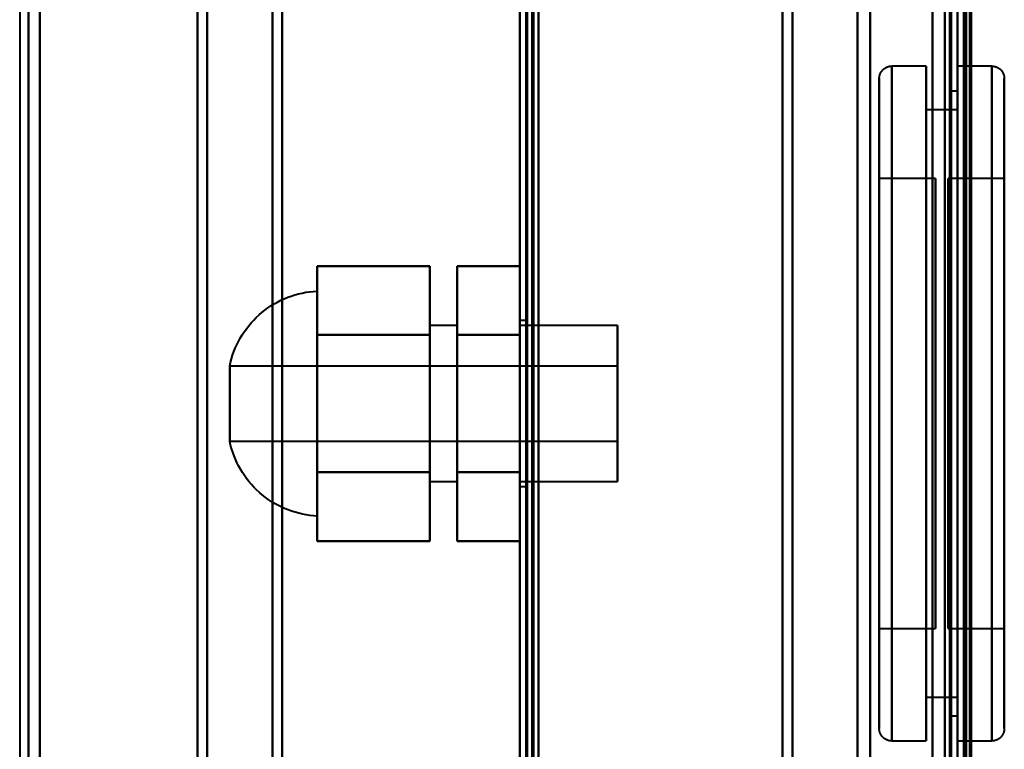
# Model space of a CAD drawing. Header units: millimetres. Extents: x -1087 to 1688, y -120 to 1046.
# Tile 24 of 78: x -625 to -546, y 626 to 684. Entities that reach past the tile are written whole.
import ezdxf

# ---------------------------------------------------------------- set-up
doc = ezdxf.new("R2010")
doc.units = ezdxf.units.MM
doc.layers.add('A-GENM', color=13, linetype='Continuous', lineweight=40)
doc.layers.add('G-IMPT', color=8, linetype='Continuous', lineweight=40)

# ---------------------------------------------------------------- blocks, each defined once
blk = doc.blocks.new('Maintenance r21 - Maintenance r21-755170-Arrière')
at = {"layer": 'A-GENM'}
for p, q in [((-585, 0), (-585, 973.372)), ((-585, 973.372), (-585, 0))]:
    blk.add_line(p, q, dxfattribs=at)
blk = doc.blocks.new('Souche connecteur circulaire R23 - Souche connecteur circulaire R23-755164-Arrière')
at = {"layer": 'A-GENM'}
for p, q in [((-625, 770), (-625, 612.5)), ((-585, 612.5), (-585, 770))]:
    blk.add_line(p, q, dxfattribs=at)
blk = doc.blocks.new('NEXA 1000 CALQUES_dwg-755156-Arrière')
at = {"layer": 'G-IMPT'}
for p, q in [((-584.5, 972.272), (-584.5, 129.472)), ((-585, 937.772), (-585, 128.972)), ((-550, 937.772), (-550, 128.972)), ((-550, 129.472), (-550, 937.272)), ((-550, 604.868), (-550, 934.872)), ((-549.3, 934.872), (-549.3, 604.868)), ((-549.3, 604.868), (-549.3, 934.872)), ((-604, 616.883), (-604, 921.872)), ((-604, 921.872), (-604, 616.883)), ((-585, 921.872), (-585, 616.883)), ((-585, 921.872), (-585, 604.872)), ((-585, 604.872), (-585, 921.872)), ((-585, 604.872), (-585, 921.872)), ((-584.5, 616.883), (-584.5, 921.872)), ((-584.5, 604.872), (-584.5, 921.872)), ((-584.5, 921.872), (-584.5, 604.872)), ((-584.5, 921.872), (-584.5, 604.872)), ((-564, 921.872), (-564, 616.883)), ((-564, 616.883), (-564, 921.872)), ((-549.3, 921.877), (-549.3, 591.872)), ((-549.3, 591.872), (-549.3, 921.877)), ((-623.387, 617.839), (-623.387, 920.838)), ((-623.387, 920.838), (-623.387, 617.839)), ((-610, 617.839), (-610, 920.838)), ((-610, 920.838), (-610, 617.839)), ((-604.773, 617.429), (-604.773, 921.281)), ((-604.773, 921.281), (-604.773, 617.429)), ((-563.198, 617.429), (-563.198, 921.281)), ((-563.198, 921.281), (-563.198, 617.429)), ((-558, 920.872), (-558, 617.807)), ((-558, 617.807), (-558, 920.872)), ((-551, 920.872), (-551, 617.807)), ((-624.3, 618.386), (-624.3, 920.246)), ((-624.3, 920.246), (-624.3, 618.386)), ((-610.773, 618.386), (-610.773, 920.246)), ((-610.773, 920.246), (-610.773, 618.386)), ((-556.99, 920.246), (-556.99, 618.386)), ((-556.99, 618.386), (-556.99, 920.246)), ((-604, 604.872), (-604, 909.862)), ((-604, 909.862), (-604, 604.872)), ((-564, 909.862), (-564, 604.872)), ((-564, 604.872), (-564, 909.862)), ((-623.387, 605.907), (-623.387, 908.906)), ((-623.387, 908.906), (-623.387, 605.907)), ((-610, 605.907), (-610, 908.906)), ((-610, 908.906), (-610, 605.907)), ((-604.773, 605.464), (-604.773, 909.315)), ((-604.773, 909.315), (-604.773, 605.464)), ((-563.198, 605.464), (-563.198, 909.315)), ((-563.198, 909.315), (-563.198, 605.464)), ((-558, 908.938), (-558, 605.872)), ((-558, 605.872), (-558, 908.938)), ((-551, 908.938), (-551, 605.872)), ((-624.3, 606.498), (-624.3, 908.359)), ((-624.3, 908.359), (-624.3, 606.498)), ((-610.773, 606.498), (-610.773, 908.359)), ((-610.773, 908.359), (-610.773, 606.498)), ((-549.3, 606.498), (-549.3, 908.359)), ((-551, 605.872), (-551, 823.514)), ((-549.3, 823.275), (-549.3, 606.498)), ((-549.3, 618.386), (-549.3, 823.275)), ((-550.5, 604.872), (-550.5, 763.372)), ((-550.5, 763.372), (-550.5, 604.872)), ((-550, 591.872), (-550, 763.372)), ((-550, 604.872), (-550, 763.372)), ((-550, 763.372), (-550, 604.872)), ((-550, 763.372), (-550, 591.872)), ((-556.99, 703.47), (-556.99, 606.498)), ((-556.99, 606.498), (-556.99, 703.47)), ((-552.5, 680.772), (-555.25, 680.772)), ((-555.25, 653.772), (-555.25, 680.772)), ((-555.25, 680.772), (-555.25, 653.772)), ((-555.25, 680.772), (-555.25, 626.772)), ((-552.5, 653.772), (-552.5, 680.772)), ((-552.5, 680.772), (-552.5, 653.772)), ((-547.25, 680.772), (-550, 680.772)), ((-550, 653.772), (-550, 680.772)), ((-550, 680.772), (-550, 626.772)), ((-550, 680.772), (-550, 626.772)), ((-547.25, 680.772), (-547.25, 653.772)), ((-547.25, 680.772), (-547.25, 653.772)), ((-547.25, 626.772), (-547.25, 680.772)), ((-547.25, 626.772), (-547.25, 680.772)), ((-556.25, 653.772), (-556.25, 679.772)), ((-556.25, 627.772), (-556.25, 679.772)), ((-556.25, 679.772), (-556.25, 653.772)), ((-546.25, 679.772), (-546.25, 653.772)), ((-546.25, 679.772), (-546.25, 627.772)), ((-546.25, 653.772), (-546.25, 679.772)), ((-550, 678.772), (-550.5, 678.772)), ((-550.5, 653.772), (-550.5, 678.772)), ((-550.5, 678.772), (-550.5, 653.772)), ((-550, 653.772), (-550, 678.772)), ((-550, 678.772), (-550, 653.772)), ((-550, 677.272), (-552.5, 677.272)), ((-552.5, 653.772), (-552.5, 677.272)), ((-552.5, 677.272), (-552.5, 653.772)), ((-550, 653.772), (-550, 677.272)), ((-550, 677.272), (-550, 653.772)), ((-551.75, 671.772), (-556.25, 671.772)), ((-556.25, 635.772), (-556.25, 671.772)), ((-556.25, 635.772), (-556.25, 671.772)), ((-556.25, 671.772), (-556.25, 653.772)), ((-551.75, 653.772), (-551.75, 671.772)), ((-551.75, 671.772), (-551.75, 635.772)), ((-551.75, 671.772), (-551.75, 635.772)), ((-546.25, 671.772), (-550.75, 671.772)), ((-550.75, 671.772), (-550.75, 653.772)), ((-550.75, 653.772), (-550.75, 671.772)), ((-546.25, 671.772), (-546.25, 653.772)), ((-546.25, 653.772), (-546.25, 671.772)), ((-601.2, 653.772), (-601.2, 662.772)), ((-601.2, 662.772), (-601.2, 644.772)), ((-601.2, 662.772), (-601.2, 653.772)), ((-590, 660.022), (-592.2, 660.022)), ((-592.2, 653.772), (-592.2, 660.022)), ((-592.2, 660.022), (-592.2, 653.772)), ((-590, 653.772), (-590, 660.022)), ((-590, 660.022), (-590, 653.772)), ((-584.5, 660.422), (-585, 660.422)), ((-585, 653.772), (-585, 660.422)), ((-585, 660.422), (-585, 653.772)), ((-577.2, 660.022), (-585, 660.022)), ((-585, 653.772), (-585, 660.022)), ((-585, 660.022), (-585, 647.522)), ((-585, 660.022), (-585, 647.522)), ((-584.5, 653.772), (-584.5, 660.422)), ((-584.5, 660.422), (-584.5, 653.772)), ((-577.2, 647.522), (-577.2, 660.022)), ((-577.2, 647.522), (-577.2, 660.022)), ((-577.2, 660.022), (-577.2, 653.772)), ((-577.2, 656.772), (-608.2, 656.772)), ((-608.2, 650.772), (-608.2, 656.772)), ((-608.2, 653.772), (-608.2, 656.772)), ((-608.2, 656.772), (-608.2, 653.772)), ((-577.2, 653.772), (-577.2, 656.772)), ((-577.2, 656.772), (-577.2, 653.772)), ((-608.2, 650.772), (-608.2, 653.772)), ((-608.2, 653.772), (-608.2, 650.772)), ((-601.2, 644.772), (-601.2, 653.772)), ((-601.2, 653.772), (-601.2, 644.772)), ((-592.2, 647.522), (-592.2, 653.772)), ((-592.2, 653.772), (-592.2, 647.522)), ((-590, 647.522), (-590, 653.772)), ((-590, 653.772), (-590, 647.522)), ((-585, 647.522), (-585, 653.772)), ((-585, 647.522), (-585, 653.772)), ((-585, 647.122), (-585, 653.772)), ((-585, 653.772), (-585, 647.122)), ((-584.5, 647.122), (-584.5, 653.772)), ((-584.5, 653.772), (-584.5, 647.122)), ((-577.2, 650.772), (-577.2, 653.772)), ((-577.2, 653.772), (-577.2, 650.772)), ((-577.2, 653.772), (-577.2, 647.522)), ((-577.2, 653.772), (-577.2, 647.522)), ((-556.25, 627.772), (-556.25, 653.772)), ((-556.25, 653.772), (-556.25, 627.772)), ((-556.25, 653.772), (-556.25, 635.772)), ((-556.25, 653.772), (-556.25, 635.772)), ((-555.25, 626.772), (-555.25, 653.772)), ((-555.25, 653.772), (-555.25, 626.772)), ((-552.5, 630.272), (-552.5, 653.772)), ((-552.5, 626.772), (-552.5, 653.772)), ((-552.5, 653.772), (-552.5, 630.272)), ((-552.5, 653.772), (-552.5, 626.772)), ((-551.75, 635.772), (-551.75, 653.772)), ((-551.75, 635.772), (-551.75, 653.772)), ((-550.75, 653.772), (-550.75, 635.772)), ((-550.75, 635.772), (-550.75, 653.772)), ((-550.5, 628.772), (-550.5, 653.772)), ((-550.5, 653.772), (-550.5, 628.772)), ((-550, 626.772), (-550, 653.772)), ((-550, 626.772), (-550, 653.772)), ((-550, 628.772), (-550, 653.772)), ((-550, 653.772), (-550, 628.772)), ((-550, 630.272), (-550, 653.772)), ((-550, 653.772), (-550, 630.272)), ((-547.25, 653.772), (-547.25, 626.772)), ((-546.25, 653.772), (-546.25, 627.772)), ((-546.25, 627.772), (-546.25, 653.772)), ((-546.25, 653.772), (-546.25, 635.772)), ((-546.25, 635.772), (-546.25, 653.772)), ((-608.2, 650.772), (-577.2, 650.772)), ((-592.2, 647.522), (-590, 647.522)), ((-585, 647.522), (-577.2, 647.522)), ((-585, 647.122), (-584.5, 647.122)), ((-556.25, 635.772), (-551.75, 635.772)), ((-550.75, 635.772), (-546.25, 635.772)), ((-552.5, 630.272), (-550, 630.272)), ((-550.5, 628.772), (-550, 628.772)), ((-555.25, 626.772), (-552.5, 626.772)), ((-550, 626.772), (-547.25, 626.772))]:
    blk.add_line(p, q, dxfattribs=at)
at = {"layer": 'G-IMPT', "flags": 128}
for points in [[(-585, 128.972), (-585, 339.922), (-585, 550.872), (-585, 761.822), (-585, 972.772)], [(-585, 972.772), (-585, 761.822), (-585, 550.872), (-585, 339.922), (-585, 128.972)], [(-584.5, 128.972), (-584.5, 339.922), (-584.5, 550.872), (-584.5, 761.822), (-584.5, 972.772)], [(-584.4, 972.772), (-584.4, 761.822), (-584.4, 550.872), (-584.4, 339.922), (-584.4, 128.972)], [(-584.4, 972.772), (-584.4, 761.822), (-584.4, 550.872), (-584.4, 339.922), (-584.4, 128.972)], [(-584.4, 128.972), (-584.4, 339.922), (-584.4, 550.872), (-584.4, 761.822), (-584.4, 972.772)], [(-584.5, 972.272), (-584.5, 761.572), (-584.5, 550.872), (-584.5, 340.172), (-584.5, 129.472)], [(-584.5, 129.472), (-584.5, 340.172), (-584.5, 550.872), (-584.5, 761.572), (-584.5, 972.272)], [(-584.5, 129.472), (-584.5, 340.172), (-584.5, 550.872), (-584.5, 761.572), (-584.5, 972.272)], [(-584.5, 972.272), (-584.5, 761.572), (-584.5, 550.872), (-584.5, 340.172), (-584.5, 129.472)], [(-584.5, 972.272), (-584.5, 761.572), (-584.5, 550.872), (-584.5, 340.172), (-584.5, 129.472)], [(-584.5, 129.472), (-584.5, 340.172), (-584.5, 550.872), (-584.5, 761.572), (-584.5, 972.272)], [(-584, 972.272), (-584, 761.572), (-584, 550.872), (-584, 340.172), (-584, 129.472)], [(-584, 129.472), (-584, 340.172), (-584, 550.872), (-584, 761.572), (-584, 972.272)], [(-584, 972.272), (-584, 761.572), (-584, 550.872), (-584, 340.172), (-584, 129.472)], [(-583.9, 129.472), (-583.9, 340.172), (-583.9, 550.872), (-583.9, 761.572), (-583.9, 972.272)], [(-583.9, 129.472), (-583.9, 340.172), (-583.9, 550.872), (-583.9, 761.572), (-583.9, 972.272)], [(-583.9, 972.272), (-583.9, 761.572), (-583.9, 550.872), (-583.9, 340.172), (-583.9, 129.472)], [(-585, 937.772), (-585, 735.572), (-585, 533.372), (-585, 331.172), (-585, 128.972)], [(-585, 128.972), (-585, 331.172), (-585, 533.372), (-585, 735.572), (-585, 937.772)], [(-584.5, 937.772), (-584.5, 735.572), (-584.5, 533.372), (-584.5, 331.172), (-584.5, 128.972)], [(-584.4, 128.972), (-584.4, 331.172), (-584.4, 533.372), (-584.4, 735.572), (-584.4, 937.772)], [(-584.4, 128.972), (-584.4, 331.172), (-584.4, 533.372), (-584.4, 735.572), (-584.4, 937.772)], [(-584.4, 937.772), (-584.4, 735.572), (-584.4, 533.372), (-584.4, 331.172), (-584.4, 128.972)], [(-583.5, 937.272), (-583.5, 735.322), (-583.5, 533.372), (-583.5, 331.422), (-583.5, 129.472)], [(-583.5, 129.472), (-583.5, 331.422), (-583.5, 533.372), (-583.5, 735.322), (-583.5, 937.272)], [(-583.5, 129.472), (-583.5, 331.422), (-583.5, 533.372), (-583.5, 735.322), (-583.5, 937.272)], [(-583.5, 937.272), (-583.5, 735.322), (-583.5, 533.372), (-583.5, 331.422), (-583.5, 129.472)], [(-552, 937.772), (-552, 735.572), (-552, 533.372), (-552, 331.172), (-552, 128.972)], [(-552, 128.972), (-552, 331.172), (-552, 533.372), (-552, 735.572), (-552, 937.772)], [(-552, 937.772), (-552, 735.572), (-552, 533.372), (-552, 331.172), (-552, 128.972)], [(-552, 128.972), (-552, 331.172), (-552, 533.372), (-552, 735.572), (-552, 937.772)], [(-552, 937.272), (-552, 735.322), (-552, 533.372), (-552, 331.422), (-552, 129.472)], [(-552, 129.472), (-552, 331.422), (-552, 533.372), (-552, 735.322), (-552, 937.272)], [(-552, 937.272), (-552, 735.322), (-552, 533.372), (-552, 331.422), (-552, 129.472)], [(-552, 129.472), (-552, 331.422), (-552, 533.372), (-552, 735.322), (-552, 937.272)], [(-550.6, 129.472), (-550.6, 331.422), (-550.6, 533.372), (-550.6, 735.322), (-550.6, 937.272)], [(-550.6, 937.272), (-550.6, 735.322), (-550.6, 533.372), (-550.6, 331.422), (-550.6, 129.472)], [(-550.6, 129.472), (-550.6, 331.422), (-550.6, 533.372), (-550.6, 735.322), (-550.6, 937.272)], [(-550.6, 129.472), (-550.6, 331.422), (-550.6, 533.372), (-550.6, 735.322), (-550.6, 937.272)], [(-550.6, 937.272), (-550.6, 735.322), (-550.6, 533.372), (-550.6, 331.422), (-550.6, 129.472)], [(-550.6, 937.272), (-550.6, 735.322), (-550.6, 533.372), (-550.6, 331.422), (-550.6, 129.472)], [(-550.5, 129.472), (-550.5, 331.422), (-550.5, 533.372), (-550.5, 735.322), (-550.5, 937.272)], [(-550.5, 937.272), (-550.5, 735.322), (-550.5, 533.372), (-550.5, 331.422), (-550.5, 129.472)], [(-550, 937.772), (-550, 735.572), (-550, 533.372), (-550, 331.172), (-550, 128.972)], [(-550, 128.972), (-550, 331.172), (-550, 533.372), (-550, 735.572), (-550, 937.772)], [(-550, 129.472), (-550, 331.422), (-550, 533.372), (-550, 735.322), (-550, 937.272)], [(-550, 937.272), (-550, 735.322), (-550, 533.372), (-550, 331.422), (-550, 129.472)], [(-550, 937.272), (-550, 743.297), (-550, 549.322), (-550, 355.347), (-550, 161.372)], [(-550, 129.472), (-550, 331.422), (-550, 533.372), (-550, 735.322), (-550, 937.272)], [(-550, 161.372), (-550, 355.347), (-550, 549.322), (-550, 743.297), (-550, 937.272)], [(-550, 937.272), (-550, 735.322), (-550, 533.372), (-550, 331.422), (-550, 129.472)], [(-549.5, 937.772), (-549.5, 735.572), (-549.5, 533.372), (-549.5, 331.172), (-549.5, 128.972)], [(-549.5, 937.272), (-549.5, 735.322), (-549.5, 533.372), (-549.5, 331.422), (-549.5, 129.472)], [(-549.5, 129.472), (-549.5, 331.422), (-549.5, 533.372), (-549.5, 735.322), (-549.5, 937.272)], [(-549.5, 937.272), (-549.5, 735.322), (-549.5, 533.372), (-549.5, 331.422), (-549.5, 129.472)], [(-549.5, 129.472), (-549.5, 331.422), (-549.5, 533.372), (-549.5, 735.322), (-549.5, 937.272)], [(-549.5, 129.472), (-549.5, 331.422), (-549.5, 533.372), (-549.5, 735.322), (-549.5, 937.272)], [(-549.5, 937.272), (-549.5, 735.322), (-549.5, 533.372), (-549.5, 331.422), (-549.5, 129.472)], [(-549.4, 937.772), (-549.4, 735.572), (-549.4, 533.372), (-549.4, 331.172), (-549.4, 128.972)], [(-549.4, 128.972), (-549.4, 331.172), (-549.4, 533.372), (-549.4, 735.572), (-549.4, 937.772)], [(-549.4, 128.972), (-549.4, 331.172), (-549.4, 533.372), (-549.4, 735.572), (-549.4, 937.772)], [(-549, 129.372), (-549, 331.372), (-549, 533.372), (-549, 735.372), (-549, 937.372)], [(-549, 937.372), (-549, 735.372), (-549, 533.372), (-549, 331.372), (-549, 129.372)], [(-549, 129.472), (-549, 331.422), (-549, 533.372), (-549, 735.322), (-549, 937.272)], [(-549, 937.272), (-549, 735.322), (-549, 533.372), (-549, 331.422), (-549, 129.472)], [(-548.9, 937.272), (-548.9, 743.297), (-548.9, 549.322), (-548.9, 355.347), (-548.9, 161.372)], [(-548.9, 161.372), (-548.9, 355.347), (-548.9, 549.322), (-548.9, 743.297), (-548.9, 937.272)], [(-585, 291.172), (-585, 421.022), (-585, 550.872), (-585, 680.722), (-585, 810.572)], [(-585, 810.572), (-585, 680.722), (-585, 550.872), (-585, 421.022), (-585, 291.172)], [(-585, 810.572), (-585, 680.722), (-585, 550.872), (-585, 421.022), (-585, 291.172)], [(-585, 291.172), (-585, 421.022), (-585, 550.872), (-585, 680.722), (-585, 810.572)], [(-584.5, 291.172), (-584.5, 421.022), (-584.5, 550.872), (-584.5, 680.722), (-584.5, 810.572)], [(-584.4, 810.572), (-584.4, 680.722), (-584.4, 550.872), (-584.4, 421.022), (-584.4, 291.172)], [(-584.4, 810.572), (-584.4, 680.722), (-584.4, 550.872), (-584.4, 421.022), (-584.4, 291.172)], [(-584.4, 291.172), (-584.4, 421.022), (-584.4, 550.872), (-584.4, 680.722), (-584.4, 810.572)], [(-583.5, 810.572), (-583.5, 680.722), (-583.5, 550.872), (-583.5, 421.022), (-583.5, 291.172)], [(-583.5, 291.172), (-583.5, 421.022), (-583.5, 550.872), (-583.5, 680.722), (-583.5, 810.572)], [(-583.5, 810.572), (-583.5, 680.722), (-583.5, 550.872), (-583.5, 421.022), (-583.5, 291.172)], [(-583.5, 291.172), (-583.5, 421.022), (-583.5, 550.872), (-583.5, 680.722), (-583.5, 810.572)], [(-556.25, 679.772), (-556.249, 679.812), (-556.247, 679.852), (-556.243, 679.892), (-556.237, 679.932), (-556.23, 679.971), (-556.221, 680.01), (-556.211, 680.049), (-556.199, 680.087), (-556.186, 680.125), (-556.171, 680.162), (-556.155, 680.198), (-556.137, 680.234), (-556.118, 680.269), (-556.097, 680.303), (-556.075, 680.337), (-556.052, 680.369), (-556.028, 680.401), (-556.002, 680.432), (-555.975, 680.461), (-555.947, 680.49), (-555.917, 680.517), (-555.887, 680.543), (-555.856, 680.568), (-555.824, 680.591), (-555.79, 680.614), (-555.756, 680.635), (-555.721, 680.654), (-555.686, 680.672), (-555.649, 680.689), (-555.612, 680.704), (-555.575, 680.718), (-555.537, 680.73), (-555.498, 680.741), (-555.459, 680.75), (-555.42, 680.758), (-555.38, 680.764), (-555.341, 680.768), (-555.301, 680.771), (-555.261, 680.772), (-555.25, 680.772)], [(-547.25, 680.772), (-547.21, 680.772), (-547.17, 680.769), (-547.13, 680.765), (-547.091, 680.76), (-547.051, 680.752), (-547.012, 680.744), (-546.974, 680.733), (-546.935, 680.722), (-546.898, 680.708), (-546.861, 680.693), (-546.824, 680.677), (-546.788, 680.659), (-546.753, 680.64), (-546.719, 680.62), (-546.685, 680.598), (-546.653, 680.574), (-546.621, 680.55), (-546.591, 680.524), (-546.561, 680.497), (-546.533, 680.469), (-546.505, 680.44), (-546.479, 680.409), (-546.454, 680.378), (-546.431, 680.346), (-546.409, 680.313), (-546.388, 680.279), (-546.368, 680.244), (-546.35, 680.208), (-546.333, 680.172), (-546.318, 680.135), (-546.304, 680.097), (-546.292, 680.059), (-546.281, 680.02), (-546.272, 679.982), (-546.265, 679.942), (-546.259, 679.903), (-546.254, 679.863), (-546.251, 679.823), (-546.25, 679.783), (-546.25, 679.772)], [(-556.25, 627.772), (-556.25, 627.793), (-556.25, 627.855), (-556.25, 627.959), (-556.25, 628.104), (-556.25, 628.291), (-556.25, 628.518), (-556.25, 628.785), (-556.25, 629.092), (-556.25, 629.439), (-556.25, 629.825), (-556.25, 630.249), (-556.25, 630.71), (-556.25, 631.209), (-556.25, 631.744), (-556.25, 632.314), (-556.25, 632.918), (-556.25, 633.555), (-556.25, 634.225), (-556.25, 634.927), (-556.25, 635.658), (-556.25, 636.418), (-556.25, 637.206), (-556.25, 638.021), (-556.25, 638.861), (-556.25, 639.724), (-556.25, 640.611), (-556.25, 641.518), (-556.25, 642.445), (-556.25, 643.389), (-556.25, 644.351), (-556.25, 645.328), (-556.25, 646.318), (-556.25, 647.32), (-556.25, 648.332), (-556.25, 649.353), (-556.25, 650.381), (-556.25, 651.415), (-556.25, 652.452), (-556.25, 653.492), (-556.25, 654.531), (-556.25, 655.57), (-556.25, 656.606), (-556.25, 657.637), (-556.25, 658.662), (-556.25, 659.68), (-556.25, 660.687), (-556.25, 661.684), (-556.25, 662.668), (-556.25, 663.638), (-556.25, 664.592), (-556.25, 665.529), (-556.25, 666.447), (-556.25, 667.345), (-556.25, 668.22), (-556.25, 669.073), (-556.25, 669.902), (-556.25, 670.704), (-556.25, 671.48), (-556.25, 672.227), (-556.25, 672.945), (-556.25, 673.631), (-556.25, 674.287), (-556.25, 674.909), (-556.25, 675.498), (-556.25, 676.051), (-556.25, 676.57), (-556.25, 677.051), (-556.25, 677.496), (-556.25, 677.902), (-556.25, 678.27), (-556.25, 678.599), (-556.25, 678.888), (-556.25, 679.137), (-556.25, 679.345), (-556.25, 679.512), (-556.25, 679.638), (-556.25, 679.723), (-556.25, 679.766), (-556.25, 679.772)], [(-556.25, 679.772), (-556.25, 679.752), (-556.25, 679.689), (-556.25, 679.585), (-556.25, 679.44), (-556.25, 679.254), (-556.25, 679.027), (-556.25, 678.76), (-556.25, 678.452), (-556.25, 678.106), (-556.25, 677.72), (-556.25, 677.296), (-556.25, 676.834), (-556.25, 676.336), (-556.25, 675.801), (-556.25, 675.231), (-556.25, 674.627), (-556.25, 673.989), (-556.25, 673.319), (-556.25, 672.618), (-556.25, 671.887), (-556.25, 671.126), (-556.25, 670.338), (-556.25, 669.524), (-556.25, 668.684), (-556.25, 667.82), (-556.25, 666.934), (-556.25, 666.027), (-556.25, 665.1), (-556.25, 664.155), (-556.25, 663.194), (-556.25, 662.217), (-556.25, 661.227), (-556.25, 660.225), (-556.25, 659.213), (-556.25, 658.191), (-556.25, 657.163), (-556.25, 656.13), (-556.25, 655.092), (-556.25, 654.053), (-556.25, 653.013), (-556.25, 651.974), (-556.25, 650.939), (-556.25, 649.907), (-556.25, 648.882), (-556.25, 647.865), (-556.25, 646.857), (-556.25, 645.86), (-556.25, 644.876), (-556.25, 643.907), (-556.25, 642.952), (-556.25, 642.016), (-556.25, 641.098), (-556.25, 640.2), (-556.25, 639.324), (-556.25, 638.471), (-556.25, 637.643), (-556.25, 636.84), (-556.25, 636.065), (-556.25, 635.318), (-556.25, 634.6), (-556.25, 633.913), (-556.25, 633.258), (-556.25, 632.636), (-556.25, 632.047), (-556.25, 631.493), (-556.25, 630.975), (-556.25, 630.493), (-556.25, 630.049), (-556.25, 629.642), (-556.25, 629.275), (-556.25, 628.946), (-556.25, 628.657), (-556.25, 628.408), (-556.25, 628.2), (-556.25, 628.032), (-556.25, 627.906), (-556.25, 627.822), (-556.25, 627.778), (-556.25, 627.772)], [(-546.25, 679.772), (-546.25, 679.752), (-546.25, 679.689), (-546.25, 679.585), (-546.25, 679.44), (-546.25, 679.254), (-546.25, 679.027), (-546.25, 678.76), (-546.25, 678.452), (-546.25, 678.106), (-546.25, 677.72), (-546.25, 677.296), (-546.25, 676.834), (-546.25, 676.336), (-546.25, 675.801), (-546.25, 675.231), (-546.25, 674.627), (-546.25, 673.989), (-546.25, 673.319), (-546.25, 672.618), (-546.25, 671.887), (-546.25, 671.126), (-546.25, 670.338), (-546.25, 669.524), (-546.25, 668.684), (-546.25, 667.82), (-546.25, 666.934), (-546.25, 666.027), (-546.25, 665.1), (-546.25, 664.155), (-546.25, 663.194), (-546.25, 662.217), (-546.25, 661.227), (-546.25, 660.225), (-546.25, 659.213), (-546.25, 658.191), (-546.25, 657.163), (-546.25, 656.13), (-546.25, 655.092), (-546.25, 654.053), (-546.25, 653.013), (-546.25, 651.974), (-546.25, 650.939), (-546.25, 649.907), (-546.25, 648.882), (-546.25, 647.865), (-546.25, 646.857), (-546.25, 645.86), (-546.25, 644.876), (-546.25, 643.907), (-546.25, 642.952), (-546.25, 642.016), (-546.25, 641.098), (-546.25, 640.2), (-546.25, 639.324), (-546.25, 638.471), (-546.25, 637.643), (-546.25, 636.84), (-546.25, 636.065), (-546.25, 635.318), (-546.25, 634.6), (-546.25, 633.913), (-546.25, 633.258), (-546.25, 632.636), (-546.25, 632.047), (-546.25, 631.493), (-546.25, 630.975), (-546.25, 630.493), (-546.25, 630.049), (-546.25, 629.642), (-546.25, 629.275), (-546.25, 628.946), (-546.25, 628.657), (-546.25, 628.408), (-546.25, 628.2), (-546.25, 628.032), (-546.25, 627.906), (-546.25, 627.822), (-546.25, 627.778), (-546.25, 627.772)], [(-546.25, 627.772), (-546.25, 627.793), (-546.25, 627.855), (-546.25, 627.959), (-546.25, 628.104), (-546.25, 628.291), (-546.25, 628.518), (-546.25, 628.785), (-546.25, 629.092), (-546.25, 629.439), (-546.25, 629.825), (-546.25, 630.249), (-546.25, 630.71), (-546.25, 631.209), (-546.25, 631.744), (-546.25, 632.314), (-546.25, 632.918), (-546.25, 633.555), (-546.25, 634.225), (-546.25, 634.927), (-546.25, 635.658), (-546.25, 636.418), (-546.25, 637.206), (-546.25, 638.021), (-546.25, 638.861), (-546.25, 639.724), (-546.25, 640.611), (-546.25, 641.518), (-546.25, 642.445), (-546.25, 643.389), (-546.25, 644.351), (-546.25, 645.328), (-546.25, 646.318), (-546.25, 647.32), (-546.25, 648.332), (-546.25, 649.353), (-546.25, 650.381), (-546.25, 651.415), (-546.25, 652.452), (-546.25, 653.492), (-546.25, 654.531), (-546.25, 655.57), (-546.25, 656.606), (-546.25, 657.637), (-546.25, 658.662), (-546.25, 659.68), (-546.25, 660.687), (-546.25, 661.684), (-546.25, 662.668), (-546.25, 663.638), (-546.25, 664.592), (-546.25, 665.529), (-546.25, 666.447), (-546.25, 667.345), (-546.25, 668.22), (-546.25, 669.073), (-546.25, 669.902), (-546.25, 670.704), (-546.25, 671.48), (-546.25, 672.227), (-546.25, 672.945), (-546.25, 673.631), (-546.25, 674.287), (-546.25, 674.909), (-546.25, 675.498), (-546.25, 676.051), (-546.25, 676.57), (-546.25, 677.051), (-546.25, 677.496), (-546.25, 677.902), (-546.25, 678.27), (-546.25, 678.599), (-546.25, 678.888), (-546.25, 679.137), (-546.25, 679.345), (-546.25, 679.512), (-546.25, 679.638), (-546.25, 679.723), (-546.25, 679.766), (-546.25, 679.772)], [(-601.2, 659.272), (-601.2, 660.647), (-601.2, 662.022), (-601.2, 663.397), (-601.2, 664.772)], [(-601.2, 664.772), (-601.2, 663.397), (-601.2, 662.022), (-601.2, 660.647), (-601.2, 659.272)], [(-592.2, 664.772), (-594.45, 664.772), (-596.7, 664.772), (-598.95, 664.772), (-601.2, 664.772)], [(-601.2, 664.772), (-601.2, 663.397), (-601.2, 662.022), (-601.2, 660.647), (-601.2, 659.272)], [(-601.2, 659.272), (-601.2, 660.647), (-601.2, 662.022), (-601.2, 663.397), (-601.2, 664.772)], [(-601.2, 664.772), (-598.95, 664.772), (-596.7, 664.772), (-594.45, 664.772), (-592.2, 664.772)], [(-592.2, 659.272), (-592.2, 660.647), (-592.2, 662.022), (-592.2, 663.397), (-592.2, 664.772)], [(-592.2, 664.772), (-592.2, 663.397), (-592.2, 662.022), (-592.2, 660.647), (-592.2, 659.272)], [(-592.2, 659.272), (-592.2, 660.647), (-592.2, 662.022), (-592.2, 663.397), (-592.2, 664.772)], [(-592.2, 664.772), (-592.2, 663.397), (-592.2, 662.022), (-592.2, 660.647), (-592.2, 659.272)], [(-590, 659.272), (-590, 660.647), (-590, 662.022), (-590, 663.397), (-590, 664.772)], [(-590, 664.772), (-590, 663.397), (-590, 662.022), (-590, 660.647), (-590, 659.272)], [(-590, 664.772), (-590, 663.397), (-590, 662.022), (-590, 660.647), (-590, 659.272)], [(-585, 664.772), (-586.25, 664.772), (-587.5, 664.772), (-588.75, 664.772), (-590, 664.772)], [(-590, 659.272), (-590, 660.647), (-590, 662.022), (-590, 663.397), (-590, 664.772)], [(-590, 664.772), (-588.75, 664.772), (-587.5, 664.772), (-586.25, 664.772), (-585, 664.772)], [(-585, 659.272), (-585, 660.647), (-585, 662.022), (-585, 663.397), (-585, 664.772)], [(-585, 664.772), (-585, 663.397), (-585, 662.022), (-585, 660.647), (-585, 659.272)], [(-585, 659.272), (-585, 660.647), (-585, 662.022), (-585, 663.397), (-585, 664.772)], [(-585, 664.772), (-585, 663.397), (-585, 662.022), (-585, 660.647), (-585, 659.272)], [(-608.2, 656.772), (-608.134, 657.065), (-608.057, 657.355), (-607.969, 657.641), (-607.868, 657.924), (-607.757, 658.203), (-607.635, 658.477), (-607.501, 658.745), (-607.358, 659.009), (-607.203, 659.266), (-607.039, 659.517), (-606.864, 659.761), (-606.681, 659.998), (-606.487, 660.227), (-606.285, 660.449), (-606.074, 660.662), (-605.854, 660.867), (-605.627, 661.062), (-605.392, 661.249), (-605.15, 661.425), (-604.901, 661.593), (-604.645, 661.749), (-604.383, 661.896), (-604.116, 662.032), (-603.843, 662.157), (-603.566, 662.271), (-603.284, 662.374), (-602.998, 662.466), (-602.709, 662.546), (-602.417, 662.615), (-602.123, 662.672), (-601.826, 662.717), (-601.528, 662.75), (-601.229, 662.771), (-601.2, 662.772)], [(-601.2, 648.272), (-601.2, 651.022), (-601.2, 653.772), (-601.2, 656.522), (-601.2, 659.272)], [(-601.2, 659.272), (-601.2, 656.522), (-601.2, 653.772), (-601.2, 651.022), (-601.2, 648.272)], [(-601.2, 648.272), (-601.2, 651.022), (-601.2, 653.772), (-601.2, 656.522), (-601.2, 659.272)], [(-601.2, 659.272), (-598.95, 659.272), (-596.7, 659.272), (-594.45, 659.272), (-592.2, 659.272)], [(-592.2, 659.272), (-594.45, 659.272), (-596.7, 659.272), (-598.95, 659.272), (-601.2, 659.272)], [(-601.2, 659.272), (-601.2, 656.522), (-601.2, 653.772), (-601.2, 651.022), (-601.2, 648.272)], [(-601.2, 659.272), (-598.95, 659.272), (-596.7, 659.272), (-594.45, 659.272), (-592.2, 659.272)], [(-592.2, 659.272), (-594.45, 659.272), (-596.7, 659.272), (-598.95, 659.272), (-601.2, 659.272)], [(-592.2, 648.272), (-592.2, 651.022), (-592.2, 653.772), (-592.2, 656.522), (-592.2, 659.272)], [(-592.2, 659.272), (-592.2, 656.522), (-592.2, 653.772), (-592.2, 651.022), (-592.2, 648.272)], [(-592.2, 659.272), (-592.2, 656.522), (-592.2, 653.772), (-592.2, 651.022), (-592.2, 648.272)], [(-592.2, 648.272), (-592.2, 651.022), (-592.2, 653.772), (-592.2, 656.522), (-592.2, 659.272)], [(-590, 648.272), (-590, 651.022), (-590, 653.772), (-590, 656.522), (-590, 659.272)], [(-590, 659.272), (-590, 656.522), (-590, 653.772), (-590, 651.022), (-590, 648.272)], [(-590, 659.272), (-590, 656.522), (-590, 653.772), (-590, 651.022), (-590, 648.272)], [(-585, 659.272), (-586.25, 659.272), (-587.5, 659.272), (-588.75, 659.272), (-590, 659.272)], [(-590, 659.272), (-588.75, 659.272), (-587.5, 659.272), (-586.25, 659.272), (-585, 659.272)], [(-590, 648.272), (-590, 651.022), (-590, 653.772), (-590, 656.522), (-590, 659.272)], [(-590, 659.272), (-588.75, 659.272), (-587.5, 659.272), (-586.25, 659.272), (-585, 659.272)], [(-585, 659.272), (-586.25, 659.272), (-587.5, 659.272), (-588.75, 659.272), (-590, 659.272)], [(-585, 648.272), (-585, 651.022), (-585, 653.772), (-585, 656.522), (-585, 659.272)], [(-585, 659.272), (-585, 656.522), (-585, 653.772), (-585, 651.022), (-585, 648.272)], [(-585, 648.272), (-585, 651.022), (-585, 653.772), (-585, 656.522), (-585, 659.272)], [(-585, 659.272), (-585, 656.522), (-585, 653.772), (-585, 651.022), (-585, 648.272)], [(-601.2, 644.772), (-601.499, 644.792), (-601.798, 644.824), (-602.094, 644.868), (-602.389, 644.924), (-602.681, 644.991), (-602.971, 645.07), (-603.257, 645.161), (-603.539, 645.263), (-603.817, 645.376), (-604.09, 645.5), (-604.358, 645.635), (-604.62, 645.781), (-604.876, 645.937), (-605.126, 646.103), (-605.369, 646.279), (-605.605, 646.464), (-605.833, 646.659), (-606.053, 646.863), (-606.265, 647.075), (-606.468, 647.296), (-606.662, 647.524), (-606.847, 647.761), (-607.022, 648.004), (-607.188, 648.254), (-607.343, 648.511), (-607.488, 648.774), (-607.622, 649.042), (-607.746, 649.315), (-607.858, 649.593), (-607.959, 649.876), (-608.049, 650.162), (-608.128, 650.452), (-608.194, 650.744), (-608.2, 650.772)], [(-601.2, 648.272), (-601.2, 646.897), (-601.2, 645.522), (-601.2, 644.147), (-601.2, 642.772)], [(-601.2, 642.772), (-601.2, 644.147), (-601.2, 645.522), (-601.2, 646.897), (-601.2, 648.272)], [(-601.2, 642.772), (-601.2, 644.147), (-601.2, 645.522), (-601.2, 646.897), (-601.2, 648.272)], [(-601.2, 648.272), (-598.95, 648.272), (-596.7, 648.272), (-594.45, 648.272), (-592.2, 648.272)], [(-592.2, 648.272), (-594.45, 648.272), (-596.7, 648.272), (-598.95, 648.272), (-601.2, 648.272)], [(-592.2, 648.272), (-594.45, 648.272), (-596.7, 648.272), (-598.95, 648.272), (-601.2, 648.272)], [(-601.2, 648.272), (-601.2, 646.897), (-601.2, 645.522), (-601.2, 644.147), (-601.2, 642.772)], [(-601.2, 648.272), (-598.95, 648.272), (-596.7, 648.272), (-594.45, 648.272), (-592.2, 648.272)], [(-592.2, 648.272), (-592.2, 646.897), (-592.2, 645.522), (-592.2, 644.147), (-592.2, 642.772)], [(-592.2, 642.772), (-592.2, 644.147), (-592.2, 645.522), (-592.2, 646.897), (-592.2, 648.272)], [(-592.2, 648.272), (-592.2, 646.897), (-592.2, 645.522), (-592.2, 644.147), (-592.2, 642.772)], [(-592.2, 642.772), (-592.2, 644.147), (-592.2, 645.522), (-592.2, 646.897), (-592.2, 648.272)], [(-590, 648.272), (-590, 646.897), (-590, 645.522), (-590, 644.147), (-590, 642.772)], [(-590, 642.772), (-590, 644.147), (-590, 645.522), (-590, 646.897), (-590, 648.272)], [(-590, 648.272), (-590, 646.897), (-590, 645.522), (-590, 644.147), (-590, 642.772)], [(-585, 648.272), (-586.25, 648.272), (-587.5, 648.272), (-588.75, 648.272), (-590, 648.272)], [(-590, 648.272), (-588.75, 648.272), (-587.5, 648.272), (-586.25, 648.272), (-585, 648.272)], [(-590, 642.772), (-590, 644.147), (-590, 645.522), (-590, 646.897), (-590, 648.272)], [(-590, 648.272), (-588.75, 648.272), (-587.5, 648.272), (-586.25, 648.272), (-585, 648.272)], [(-585, 648.272), (-586.25, 648.272), (-587.5, 648.272), (-588.75, 648.272), (-590, 648.272)], [(-585, 642.772), (-585, 644.147), (-585, 645.522), (-585, 646.897), (-585, 648.272)], [(-585, 648.272), (-585, 646.897), (-585, 645.522), (-585, 644.147), (-585, 642.772)], [(-585, 648.272), (-585, 646.897), (-585, 645.522), (-585, 644.147), (-585, 642.772)], [(-585, 642.772), (-585, 644.147), (-585, 645.522), (-585, 646.897), (-585, 648.272)], [(-592.2, 642.772), (-594.45, 642.772), (-596.7, 642.772), (-598.95, 642.772), (-601.2, 642.772)], [(-601.2, 642.772), (-598.95, 642.772), (-596.7, 642.772), (-594.45, 642.772), (-592.2, 642.772)], [(-590, 642.772), (-588.75, 642.772), (-587.5, 642.772), (-586.25, 642.772), (-585, 642.772)], [(-585, 642.772), (-586.25, 642.772), (-587.5, 642.772), (-588.75, 642.772), (-590, 642.772)], [(-555.25, 626.772), (-555.29, 626.773), (-555.33, 626.776), (-555.37, 626.779), (-555.409, 626.785), (-555.449, 626.792), (-555.488, 626.801), (-555.526, 626.811), (-555.565, 626.823), (-555.602, 626.836), (-555.639, 626.851), (-555.676, 626.868), (-555.712, 626.885), (-555.747, 626.904), (-555.781, 626.925), (-555.815, 626.947), (-555.847, 626.97), (-555.879, 626.995), (-555.909, 627.02), (-555.939, 627.047), (-555.967, 627.076), (-555.995, 627.105), (-556.021, 627.135), (-556.046, 627.166), (-556.069, 627.199), (-556.091, 627.232), (-556.112, 627.266), (-556.132, 627.301), (-556.15, 627.337), (-556.167, 627.373), (-556.182, 627.41), (-556.196, 627.448), (-556.208, 627.486), (-556.219, 627.524), (-556.228, 627.563), (-556.235, 627.602), (-556.241, 627.642), (-556.246, 627.682), (-556.249, 627.722), (-556.25, 627.762), (-556.25, 627.772)], [(-546.25, 627.772), (-546.251, 627.732), (-546.253, 627.692), (-546.257, 627.653), (-546.263, 627.613), (-546.27, 627.574), (-546.279, 627.535), (-546.289, 627.496), (-546.301, 627.458), (-546.314, 627.42), (-546.329, 627.383), (-546.345, 627.346), (-546.363, 627.311), (-546.382, 627.275), (-546.403, 627.241), (-546.425, 627.208), (-546.448, 627.175), (-546.472, 627.144), (-546.498, 627.113), (-546.525, 627.083), (-546.553, 627.055), (-546.583, 627.028), (-546.613, 627.002), (-546.644, 626.977), (-546.676, 626.953), (-546.71, 626.931), (-546.744, 626.91), (-546.779, 626.89), (-546.814, 626.872), (-546.851, 626.856), (-546.888, 626.84), (-546.925, 626.827), (-546.963, 626.814), (-547.002, 626.804), (-547.041, 626.794), (-547.08, 626.787), (-547.12, 626.781), (-547.159, 626.776), (-547.199, 626.774), (-547.239, 626.772), (-547.25, 626.772)]]:
    blk.add_lwpolyline(points, dxfattribs=at)

msp = doc.modelspace()

# ---------------------------------------------------------------- linework, layer by layer
at = {"color": 94, "lineweight": 30}
for p, q in [((-625, 612.5), (-625, 927.5)), ((-625, 927.5), (-625, 612.5))]:
    msp.add_line(p, q, dxfattribs=at)
at = {"color": 1, "lineweight": 30}
msp.add_line((-625, 612.5), (-625, 927.5), dxfattribs=at)

# ---------------------------------------------------------------- block references
at = {"layer": 'A-GENM'}
for name in ['Maintenance r21 - Maintenance r21-755170-Arrière', 'Souche connecteur circulaire R23 - Souche connecteur circulaire R23-755164-Arrière']:
    msp.add_blockref(name, (0, 0), dxfattribs=at)
at = {"layer": 'G-IMPT'}
msp.add_blockref('NEXA 1000 CALQUES_dwg-755156-Arrière', (0, 0), dxfattribs=at)

doc.saveas('drawing.dxf')
